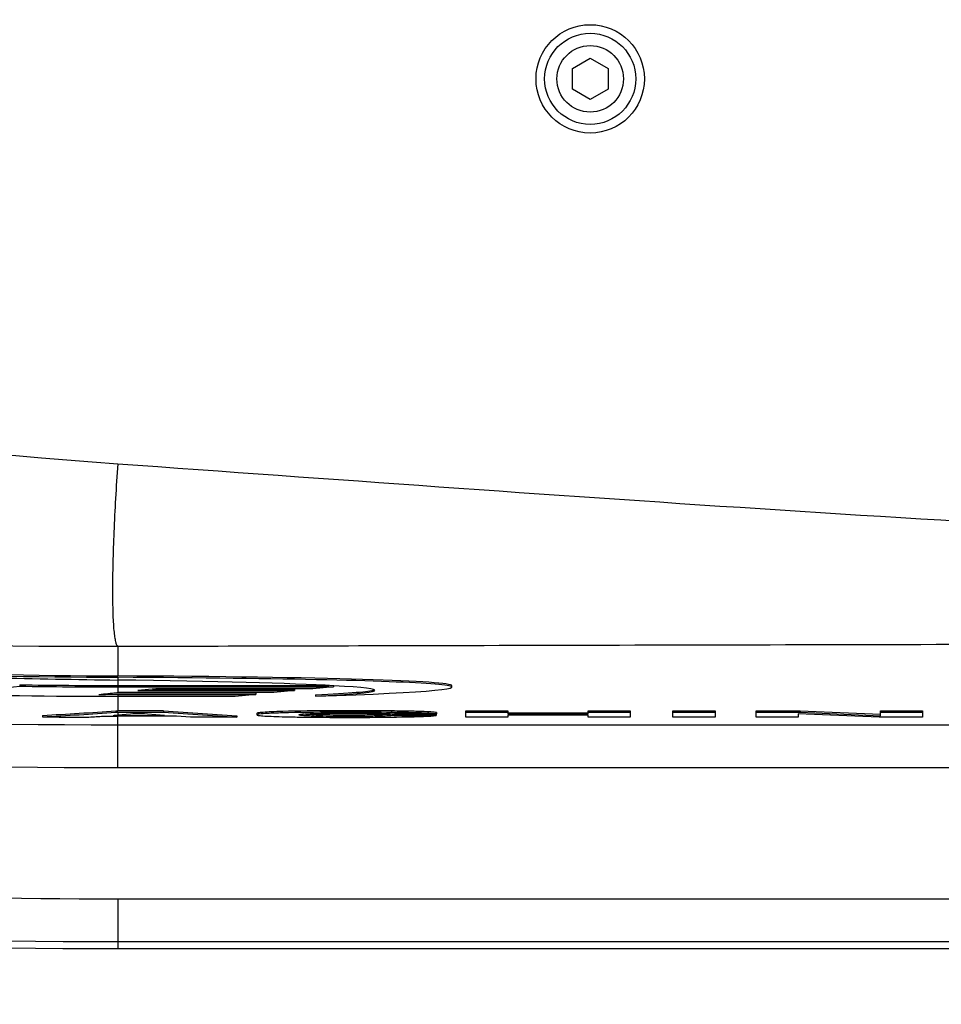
# Model space of a CAD drawing. Header units: millimetres. Extents: x 0 to 3360, y 0 to 2376.
# Tile 39 of 144: x 293 to 336, y 1767 to 1813. Entities that reach past the tile are written whole.
import ezdxf

# ---------------------------------------------------------------- set-up
doc = ezdxf.new("R2010")
doc.units = ezdxf.units.MM
doc.header["$LTSCALE"] = 184.8
doc.linetypes.add('PHANTOM', pattern=[0.8, 0.45, -0.05, 0.1, -0.05, 0.1, -0.05])
doc.layers.get('0').update_dxf_attribs({"linetype": 'CONTINUOUS'})
for name, color, linetype in [('1_DESIGN', 7, 'CONTINUOUS'), ('CRV', 7, 'CONTINUOUS'), ('DRAFT', 7, 'CONTINUOUS'), ('DRIV_DIM', 7, 'CONTINUOUS'), ('ROUND', 7, 'CONTINUOUS')]:
    doc.layers.add(name, color=color, linetype=linetype)
doc.styles.get("Standard").update_dxf_attribs({"font": 'txt', "width": 0.8})
doc.dimstyles.new('DIMSTYLE_12', dxfattribs={"dimtxt": 19, "dimasz": 9, "dimexe": 2, "dimexo": 1.5, "dimgap": 9.5, "dimtad": 1, "dimdec": 3, "dimlfac": 1.5, "dimdsep": 46, "dimtxsty": 'STANDARD', "dimblk": 'OPEN', "dimblk1": 'OPEN', "dimblk2": 'OPEN', "dimcen": 0.09, "dimadec": 3, "dimazin": 2, "dimtp": 0.5, "dimtm": 0.5, "dimtfac": 1, "dimtdec": 3, "dimtofl": 0, "dimtmove": 0, "dimatfit": 3, "dimldrblk": 'OPEN', "dimfxl": 1, "dimtolj": 1, "dimarcsym": 0})

# ---------------------------------------------------------------- blocks, each defined once
blk = doc.blocks.new('*D39')
at = {"layer": 'DRIV_DIM', "color": 2, "linetype": 'CONTINUOUS'}
for p, q in [((205.719, 1830.803), (107.55, 1830.803)), ((881.982, 1572.723), (932.055, 1530.707))]:
    blk.add_line(p, q, dxfattribs=at)
for points in [[(112.637, 1821.832), (109.55, 1830.803), (106.637, 1821.774)], [(926.95, 1523.204), (930.523, 1531.993), (922.392, 1527.105)]]:
    blk.add_lwpolyline(points, dxfattribs=at)
for start, end in [(180, 250), (250, 320)]:
    blk.add_arc((574.415, 1830.803), 464.865, start, end, dxfattribs=at)
blk = doc.blocks.new('_OPEN')
at = {"color": 0, "linetype": 'BYBLOCK'}
for p, q in [((0, 0), (-1, 0.3333)), ((-1, -0.3333), (0, 0)), ((-1, 0), (0, 0))]:
    blk.add_line(p, q, dxfattribs=at)

msp = doc.modelspace()

# ---------------------------------------------------------------- linework, layer by layer
at = {"color": 7, "linetype": 'CONTINUOUS'}
for p, q in [((293.08179, 1781.80255), (293.0765, 1781.80211)), ((293.08179, 1781.80255), (293.08179, 1781.73583)), ((297.66057, 1781.77088), (307.53662, 1781.77088)), ((307.74846, 1781.75927), (307.74846, 1781.70417)), ((307.7569, 1781.75951), (307.76091, 1781.75929)), ((313.27899, 1781.69482), (313.27899, 1781.76152)), ((296.78162, 1781.35672), (296.77542, 1781.35615)), ((297.66057, 1781.70417), (307.74846, 1781.70417)), ((304.95802, 1781.43645), (297.66057, 1781.43645)), ((297.66057, 1781.42167), (304.10876, 1781.42167)), ((297.66057, 1781.35496), (304.10876, 1781.35496)), ((299.44454, 1781.61105), (298.59528, 1781.52957)), ((298.59528, 1781.52957), (305.92861, 1781.52957)), ((299.29055, 1781.59628), (305.92861, 1781.59628)), ((306.77787, 1781.61105), (299.44454, 1781.61105)), ((304.10876, 1781.35496), (303.15028, 1781.263)), ((304.10876, 1781.42167), (304.10876, 1781.35496)), ((305.92861, 1781.52957), (304.95802, 1781.43645)), ((305.92861, 1781.59628), (305.92861, 1781.52957)), ((307.74846, 1781.70417), (306.77787, 1781.61105)), ((306.90553, 1781.33229), (306.90553, 1781.26559)), ((303.15028, 1781.263), (297.66057, 1781.263)), ((294.14571, 1780.36935), (294.14571, 1780.30264)), ((297.57138, 1780.58359), (297.567, 1780.58329)), ((297.57138, 1780.58359), (297.57138, 1780.51688)), ((297.66057, 1780.38912), (297.65646, 1780.38882)), ((299.79609, 1780.58357), (297.66057, 1780.58357)), ((297.66057, 1780.51687), (299.79609, 1780.51687)), ((298.64107, 1780.46155), (297.66057, 1780.38912)), ((297.66057, 1780.37478), (299.84204, 1780.37478)), ((298.91874, 1780.44149), (298.36948, 1780.44149)), ((299.84204, 1780.37478), (298.64107, 1780.46155)), ((299.79609, 1780.58357), (299.79609, 1780.51687)), ((299.79609, 1780.58357), (303.22177, 1780.35077)), ((299.79609, 1780.51687), (303.22177, 1780.28406)), ((304.16678, 1780.46567), (304.16678, 1780.39896)), ((306.7771, 1780.40779), (306.76996, 1780.40802)), ((310.57842, 1780.43169), (310.57411, 1780.43137)), ((310.57842, 1780.43169), (310.57842, 1780.36498)), ((310.57842, 1780.43169), (312.5472, 1780.43169)), ((310.57842, 1780.36498), (312.5472, 1780.36498)), ((312.56689, 1780.4399), (310.59811, 1780.4399)), ((312.5472, 1780.43169), (312.5472, 1780.36498)), ((312.56689, 1780.5066), (312.56689, 1780.4399)), ((313.93191, 1780.28406), (313.93191, 1780.58357)), ((313.93191, 1780.58357), (315.90068, 1780.58357)), ((313.93191, 1780.51687), (315.90068, 1780.51687)), ((315.90068, 1780.58357), (315.90068, 1780.4282)), ((315.90068, 1780.49491), (319.64792, 1780.49491)), ((315.90068, 1780.4282), (319.64792, 1780.4282)), ((315.90068, 1780.38648), (315.90068, 1780.28406)), ((319.64792, 1780.38648), (315.90068, 1780.38648)), ((319.64792, 1780.4282), (319.64792, 1780.58357)), ((319.64792, 1780.58357), (321.6167, 1780.58357)), ((319.64792, 1780.51687), (321.6167, 1780.51687)), ((319.64792, 1780.28406), (319.64792, 1780.38648)), ((321.6167, 1780.58357), (321.6167, 1780.28406)), ((323.61829, 1780.28406), (323.61829, 1780.58357)), ((323.61829, 1780.58357), (325.58706, 1780.58357)), ((323.61829, 1780.51687), (325.58706, 1780.51687)), ((325.58706, 1780.58357), (325.58706, 1780.28406)), ((327.50334, 1780.28406), (327.50334, 1780.58357)), ((327.50334, 1780.58357), (329.56399, 1780.58357)), ((327.50334, 1780.51687), (329.56399, 1780.51687)), ((329.47212, 1780.44385), (329.47212, 1780.28406)), ((333.25873, 1780.28406), (329.47212, 1780.44385)), ((329.56399, 1780.58357), (329.56399, 1780.51687)), ((329.56399, 1780.58357), (333.31779, 1780.42426)), ((329.56399, 1780.51687), (333.31779, 1780.35755)), ((333.31779, 1780.35755), (333.31779, 1780.58357)), ((333.31779, 1780.58357), (335.28657, 1780.58357)), ((333.31779, 1780.51687), (335.28657, 1780.51687)), ((335.28657, 1780.58357), (335.28657, 1780.28406)), ((300.39985, 1780.33306), (297.66057, 1780.33306)), ((301.06923, 1780.28406), (300.39985, 1780.33306)), ((303.22177, 1780.28406), (301.06923, 1780.28406)), ((303.22177, 1780.35077), (303.22177, 1780.28406)), ((315.90068, 1780.28406), (313.93191, 1780.28406)), ((321.6167, 1780.28406), (319.64792, 1780.28406)), ((325.58706, 1780.28406), (323.61829, 1780.28406)), ((329.47212, 1780.28406), (327.50334, 1780.28406)), ((335.28657, 1780.28406), (333.25873, 1780.28406))]:
    msp.add_line(p, q, dxfattribs=at)
at = {"color": 9, "linetype": 'CONTINUOUS'}
for p, q in [((297.66057, 1782.15245), (297.66057, 1782.0248)), ((297.66057, 1781.70417), (297.66057, 1781.43645)), ((297.66057, 1781.35496), (297.66057, 1781.263)), ((297.66057, 1780.51687), (297.66057, 1780.38912)), ((297.66057, 1780.37478), (297.66057, 1780.33306)), ((305.34804, 1780.55481), (305.34804, 1780.4881)), ((306.7771, 1780.40779), (306.7771, 1780.34109)), ((308.51121, 1780.38759), (308.51121, 1780.32089)), ((308.53746, 1780.58863), (308.53746, 1780.52192)), ((309.72529, 1780.39708), (309.72529, 1780.33037)), ((310.4603, 1780.57946), (310.4603, 1780.51276)), ((311.8303, 1780.55352), (311.8303, 1780.48681))]:
    msp.add_line(p, q, dxfattribs=at)
at = {"color": 7, "linetype": 'CONTINUOUS'}
for centre, radius, start, end in [((299.92117, 2210.05923), 427.84605, 266.5508175, 269.6972668), ((299.92176, 2210.10448), 427.958, 266.551641, 269.6972662), ((297.66057, 2112.80258), 331.0317, 269.2074689, 270), ((297.66057, 2112.80258), 331.53957, 268.4138609, 270), ((297.66057, 2112.80258), 331.0984, 269.2076285, 270), ((297.66057, 2112.80258), 331.44761, 269.8469889, 270), ((297.66057, 2112.80258), 331.3809, 269.9672474, 270), ((297.66057, 2112.80258), 331.36613, 269.9937958, 270), ((297.66057, 2112.80258), 332.4278, 269.9665299, 270), ((297.66057, 2112.80258), 332.219, 269.9846181, 270), ((297.66057, 2112.80258), 332.28571, 269.9846211, 270), ((308.682, 1609.23557), 171.35313, 89.4053758, 90.0483299), ((308.682, 1609.1689), 171.35308, 89.4053757, 90.04833), ((309.95092, 1788.81855), 8.41031, 273.640157, 274.24941), ((297.66057, 2112.80258), 332.51852, 269.3943477, 269.7539489), ((297.66057, 2112.80258), 332.46952, 269.8692706, 270)]:
    msp.add_arc(centre, radius, start, end, dxfattribs=at)
at = {"color": 9, "linetype": 'CONTINUOUS'}
msp.add_arc((297.66057, 2112.80258), 341.00619, 265.1567135, 270, dxfattribs=at)
at = {"color": 7, "linetype": 'CONTINUOUS'}
for centre, major_axis, ratio, start_param, end_param in [((280.41513, 1781.54971), (32.86386, 0.21189), 0.01995585, -0.00012867, 1.0182415), ((280.41513, 1781.48301), (32.86386, 0.21189), 0.01995585, 5.64973275, 7.30142681), ((280.41513, 1781.48301), (29.26379, 0.05561), 0.02153054, 0.364406, 0.940551), ((280.41513, 1781.48301), (29.26379, 0.05561), 0.02153054, -0.4389216, 0.36402136), ((265.64106, 2112.80258), (333.73118, 0), 0.99538673, -1.50229679, -1.48847932), ((265.57293, 2112.80258), (334.44131, 0), 0.99538673, -1.47734445, -1.47481227), ((280.41513, 1781.54971), (29.26379, 0.05561), 0.02153054, -0.4389216, -0.05166476), ((274.97898, 2112.80258), (333.75436, 0), 0.99768812, -1.51333708, -1.50306599), ((274.97443, 2112.80258), (333.82137, 0), 0.99768812, -1.51333496, -1.50305278), ((272.97229, 2112.80258), (334.23704, 0), 0.99726828, -1.49744698, -1.49687673), ((273.19872, 2112.80258), (334.20446, 0), 0.9973177, -1.5018201, -1.49981227)]:
    msp.add_ellipse(centre, major_axis=major_axis, ratio=ratio, start_param=start_param, end_param=end_param, dxfattribs=at)
for points, knots in [([(274.18056, 1782.92133), (278.13197, 1782.6662), (285.95596, 1782.26642), (293.78755, 1782.07827), (297.66057, 1782.0248)], [0, 0, 0, 0, 0.50550524, 1, 1, 1, 1]), ([(305.34804, 1780.55481), (305.17709, 1780.54994), (304.87993, 1780.54008), (304.53673, 1780.5224), (304.33889, 1780.50574), (304.24413, 1780.49338), (304.19699, 1780.48395), (304.16678, 1780.47254), (304.16678, 1780.46567)], [0, 0, 0, 0, 0.43134041, 0.75154839, 0.86184498, 0.93821237, 0.98267829, 1, 1, 1, 1]), ([(304.26241, 1780.42876), (304.2379, 1780.42517), (304.21176, 1780.41992), (304.16678, 1780.40806), (304.16678, 1780.39896)], [0, 0, 0, 0, 0.73125717, 1, 1, 1, 1]), ([(304.16678, 1780.39896), (304.16678, 1780.39227), (304.19593, 1780.38085), (304.24211, 1780.37165), (304.33489, 1780.35937), (304.53065, 1780.34294), (304.8723, 1780.32556), (305.16866, 1780.31605), (305.33963, 1780.31136)], [0, 0, 0, 0, 0.01700273, 0.06057529, 0.13581386, 0.24517769, 0.56554735, 1, 1, 1, 1]), ([(305.34804, 1780.4881), (305.1191, 1780.48158), (304.75719, 1780.4674), (304.39446, 1780.44812), (304.26241, 1780.42876)], [0, 0, 0, 0, 0.63183696, 1, 1, 1, 1]), ([(308.53746, 1780.58863), (308.25472, 1780.58863), (307.19153, 1780.58646), (306.1282, 1780.57704), (305.34804, 1780.55481)], [0, 0, 0, 0, 0.26592989, 1, 1, 1, 1]), ([(308.53746, 1780.52192), (308.25472, 1780.52192), (307.19153, 1780.51975), (306.1282, 1780.51033), (305.34804, 1780.4881)], [0, 0, 0, 0, 0.26592993, 1, 1, 1, 1]), ([(306.13555, 1780.3988), (306.13555, 1780.40637), (306.17342, 1780.41668), (306.19564, 1780.42082), (306.21655, 1780.42377)], [0, 0, 0, 0, 0.26371167, 1, 1, 1, 1]), ([(306.7771, 1780.34109), (306.67747, 1780.3442), (306.51507, 1780.35121), (306.29749, 1780.36173), (306.20393, 1780.37843), (306.13555, 1780.38698), (306.13555, 1780.3988)], [0, 0, 0, 0, 0.4620531, 0.7759827, 0.94519273, 1, 1, 1, 1]), ([(306.21655, 1780.42377), (306.24508, 1780.42781), (306.42979, 1780.44665), (306.61544, 1780.45305), (306.77212, 1780.45839)], [0, 0, 0, 0, 0.15525692, 1, 1, 1, 1]), ([(306.76996, 1780.40802), (306.71998, 1780.40959), (306.5609, 1780.41531), (306.40175, 1780.42258), (306.293, 1780.43247)], [0, 0, 0, 0, 0.31407632, 1, 1, 1, 1]), ([(306.77212, 1780.45839), (306.90198, 1780.46281), (307.50345, 1780.47776), (308.10514, 1780.4802), (308.57684, 1780.4802)], [0, 0, 0, 0, 0.21597164, 1, 1, 1, 1]), ([(308.51121, 1780.38759), (308.35573, 1780.38759), (307.77766, 1780.38889), (307.19951, 1780.39462), (306.7771, 1780.40779)], [0, 0, 0, 0, 0.26894726, 1, 1, 1, 1]), ([(309.72529, 1780.39708), (309.62944, 1780.3953), (309.22477, 1780.38926), (308.82005, 1780.38759), (308.51121, 1780.38759)], [0, 0, 0, 0, 0.2368842, 1, 1, 1, 1]), ([(308.57684, 1780.4802), (308.98332, 1780.4802), (309.65669, 1780.47289), (310.332, 1780.46713), (310.59811, 1780.4399)], [0, 0, 0, 0, 0.6031074, 1, 1, 1, 1]), ([(310.48489, 1780.42521), (310.43588, 1780.42209), (310.18288, 1780.40794), (309.92953, 1780.40086), (309.72529, 1780.39708)], [0, 0, 0, 0, 0.1938173, 1, 1, 1, 1]), ([(310.57842, 1780.36498), (310.5265, 1780.36108), (310.24244, 1780.34278), (309.95781, 1780.33468), (309.72529, 1780.33037)], [0, 0, 0, 0, 0.18294351, 1, 1, 1, 1]), ([(311.8303, 1780.55352), (311.72781, 1780.55678), (311.27121, 1780.56913), (310.81448, 1780.57565), (310.4603, 1780.57946)], [0, 0, 0, 0, 0.22451597, 1, 1, 1, 1]), ([(311.8303, 1780.48681), (311.72781, 1780.49008), (311.27121, 1780.50242), (310.81448, 1780.50894), (310.4603, 1780.51276)], [0, 0, 0, 0, 0.22451525, 1, 1, 1, 1]), ([(311.20041, 1780.30243), (311.48624, 1780.30859), (311.93503, 1780.32345), (312.38523, 1780.34186), (312.5472, 1780.36498)], [0, 0, 0, 0, 0.63601792, 1, 1, 1, 1]), ([(312.56689, 1780.5066), (312.53076, 1780.51209), (312.28601, 1780.53891), (312.03975, 1780.54684), (311.8303, 1780.55352)], [0, 0, 0, 0, 0.14847626, 1, 1, 1, 1]), ([(312.44374, 1780.45429), (312.40647, 1780.45775), (312.20229, 1780.47366), (311.99757, 1780.48147), (311.8303, 1780.48681)], [0, 0, 0, 0, 0.18277987, 1, 1, 1, 1]), ([(312.56689, 1780.4399), (312.55832, 1780.4412), (312.5174, 1780.44695), (312.47627, 1780.45126), (312.44374, 1780.45429)], [0, 0, 0, 0, 0.20952809, 1, 1, 1, 1]), ([(305.33963, 1780.31136), (305.57584, 1780.30489), (306.62416, 1780.28332), (307.67274, 1780.27916), (308.48496, 1780.27916)], [0, 0, 0, 0, 0.22536214, 1, 1, 1, 1]), ([(308.51121, 1780.32089), (308.35573, 1780.32089), (307.77766, 1780.32218), (307.19951, 1780.32791), (306.7771, 1780.34109)], [0, 0, 0, 0, 0.26894724, 1, 1, 1, 1]), ([(308.48496, 1780.27916), (308.72061, 1780.27916), (309.62579, 1780.28066), (310.53102, 1780.28801), (311.20041, 1780.30243)], [0, 0, 0, 0, 0.260329, 1, 1, 1, 1]), ([(309.72529, 1780.33037), (309.62944, 1780.32859), (309.22477, 1780.32255), (308.82005, 1780.32089), (308.51121, 1780.32089)], [0, 0, 0, 0, 0.23688311, 1, 1, 1, 1])]:
    msp.add_open_spline(points, degree=3, knots=knots, dxfattribs=at)
at = {"layer": '1_DESIGN', "color": 7, "linetype": 'CONTINUOUS'}
for p, q in [((318.91513, 1810.61704), (319.74846, 1811.09816)), ((319.74846, 1811.09816), (320.58179, 1810.61704)), ((318.91513, 1809.65478), (318.91513, 1810.61704)), ((320.58179, 1810.61704), (320.58179, 1809.65478)), ((319.74846, 1809.17366), (318.91513, 1809.65478)), ((320.58179, 1809.65478), (319.74846, 1809.17366))]:
    msp.add_line(p, q, dxfattribs=at)
msp.add_circle((319.74846, 1810.13591), 2.53333, dxfattribs=at)
at = {"layer": '1_DESIGN', "color": 9, "linetype": 'CONTINUOUS'}
for radius in [2.12949, 1.55556]:
    msp.add_circle((319.74846, 1810.13591), radius, dxfattribs=at)
at = {"layer": 'CRV', "color": 2, "linetype": 'PHANTOM'}
msp.add_arc((574.41513, 1830.80258), 400, 187.0947403, 320, dxfattribs=at)
at = {"layer": 'DRAFT', "color": 7, "linetype": 'CONTINUOUS'}
msp.add_line((297.66057, 1769.46924), (357.74846, 1769.46924), dxfattribs=at)
msp.add_arc((297.66057, 2112.80258), 343.33333, 263.1628458, 270, dxfattribs=at)
at = {"layer": 'ROUND', "color": 9, "linetype": 'CONTINUOUS'}
for p, q in [((297.66057, 1783.60474), (297.66057, 1782.21916)), ((297.66057, 1782.0248), (297.66057, 1781.77088)), ((297.66057, 1781.43645), (297.66057, 1781.42167)), ((297.66057, 1781.263), (297.66057, 1780.58357)), ((297.66057, 1777.93363), (297.66057, 1780.33306)), ((297.66057, 1779.93242), (357.74846, 1779.93242)), ((297.66057, 1777.93363), (357.74846, 1777.93363)), ((297.66057, 1771.79639), (297.66057, 1769.46924)), ((297.66057, 1771.79639), (357.74846, 1771.79639)), ((297.66057, 1769.79761), (357.74846, 1769.79761))]:
    msp.add_line(p, q, dxfattribs=at)
for centre, radius, start, end in [((296.85141, 2113.28111), 329.67736, 263.3123726, 270.1406262), ((297.66057, 2112.80258), 332.87016, 263.1628458, 270), ((297.66057, 2112.80258), 334.86894, 263.1628458, 270), ((297.66057, 2112.80258), 343.00497, 263.1628458, 270)]:
    msp.add_arc(centre, radius, start, end, dxfattribs=at)
for points in [[(259.82602, 1797.25309), (272.31259, 1794.79504), (284.96671, 1793.04584), (297.66057, 1792.13904)], [(297.66057, 1792.13904), (317.67722, 1790.70912), (337.69646, 1789.2109), (357.74846, 1788.41832)]]:
    msp.add_open_spline(points, degree=3, dxfattribs=at)
for points, knots in [([(297.66057, 1792.13904), (297.62184, 1791.59691), (297.55324, 1790.53205), (297.4759, 1788.98261), (297.42752, 1787.54833), (297.40937, 1786.28195), (297.42194, 1785.23082), (297.45798, 1784.50663), (297.50706, 1784.06531), (297.54735, 1783.84022), (297.59001, 1783.69348), (297.63432, 1783.61757), (297.66057, 1783.60474)], [0, 0, 0, 0, 0.19013032, 0.37326322, 0.54267077, 0.69214056, 0.8162247, 0.91048123, 0.94539315, 0.97182318, 0.98978019, 1, 1, 1, 1]), ([(297.66057, 1783.60474), (302.66495, 1783.61722), (322.69423, 1783.66774), (342.72352, 1783.71387), (357.74846, 1783.73459)], [0, 0, 0, 0, 0.24985298, 1, 1, 1, 1])]:
    msp.add_open_spline(points, degree=3, knots=knots, dxfattribs=at)

# ---------------------------------------------------------------- dimensions: what is measured, and where the dimension line sits
at = {"layer": 'DRIV_DIM', "color": 2, "linetype": 'CONTINUOUS'}
dim = msp.add_angular_dim_2l(base=(415.42188, 1393.97221), line1=((211.86763, 1830.80258), (207.21897, 1830.80258)), line2=((877.27183, 1576.67563), (880.8329, 1573.68753)), text='<>\\P1st-axis\\Pmove envelope', dimstyle='DIMSTYLE_12', override={"dimtad": 2}, dxfattribs=at)
dim.commit()
dim.dimension.update_dxf_attribs({"geometry": '*D39', "text_midpoint": (389.94827, 1404.10409), "dimtype": 162})

doc.saveas('drawing.dxf')
